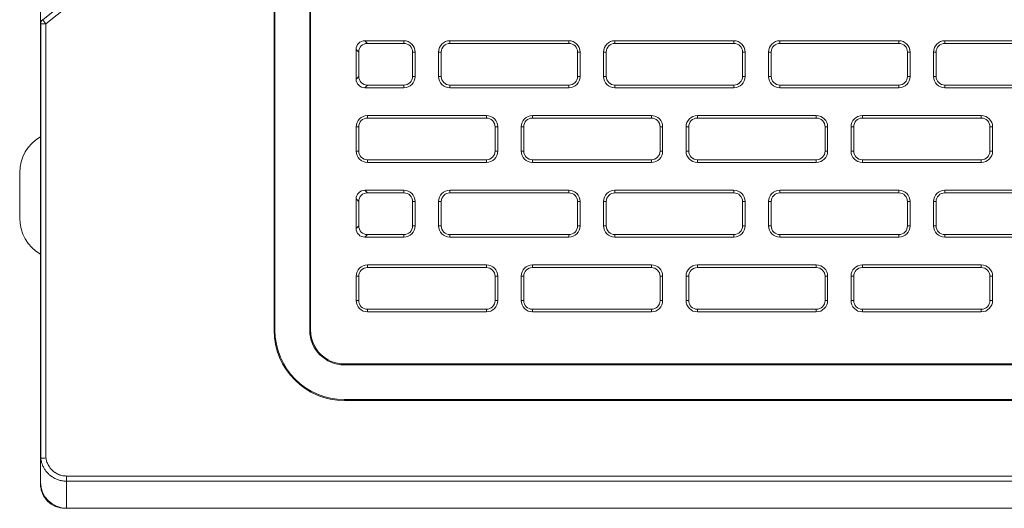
# Model space of a CAD drawing. Header units: millimetres. Extents: x 39 to 1680, y 50 to 804.
# Tile 5 of 68: x 95 to 152, y 642 to 670. Entities that reach past the tile are written whole.
import ezdxf

# ---------------------------------------------------------------- set-up
doc = ezdxf.new("R2010")
doc.units = ezdxf.units.MM
doc.header["$MEASUREMENT"] = 0
doc.layers.get('0').update_dxf_attribs({"lineweight": 25})

msp = doc.modelspace()

# ---------------------------------------------------------------- linework, layer by layer
at = {"color": 0, "linetype": 'Continuous', "lineweight": 0, "extrusion": (0, 1, -2.22045e-16)}
for p, q in [((110.089, 652.451), (110.089, 717.451)), ((110.142, 652.451), (110.142, 717.451)), ((96.642, 670.078), (96.642, 699.115)), ((112.142, 652.451), (112.142, 677.078)), ((112.194, 677.014), (112.194, 652.451)), ((98.714, 671.868), (96.765, 670.307)), ((98.902, 671.634), (96.953, 670.073)), ((96.765, 670.307), (96.754, 670.312)), ((96.765, 670.307), (96.953, 670.073)), ((96.653, 670.073), (96.642, 670.078)), ((96.642, 645.249), (96.642, 670.078)), ((96.653, 670.073), (96.653, 645.079)), ((96.653, 670.073), (96.953, 670.073)), ((96.953, 670.073), (96.953, 645.098)), ((117.567, 669.101), (115.315, 669.101)), ((115.465, 668.951), (115.315, 669.101)), ((117.567, 668.951), (117.567, 669.101)), ((127.067, 669.101), (120.217, 669.101)), ((120.217, 668.951), (120.217, 669.101)), ((127.067, 668.951), (127.067, 669.101)), ((136.567, 669.101), (129.717, 669.101)), ((129.717, 668.951), (129.717, 669.101)), ((136.567, 668.951), (136.567, 669.101)), ((146.067, 669.101), (139.217, 669.101)), ((139.217, 668.951), (139.217, 669.101)), ((146.067, 668.951), (146.067, 669.101)), ((155.567, 669.101), (148.717, 669.101)), ((148.717, 668.951), (148.717, 669.101)), ((114.817, 666.899), (114.817, 668.602)), ((114.967, 668.452), (114.817, 668.602)), ((117.567, 668.951), (115.465, 668.951)), ((127.067, 668.951), (120.217, 668.951)), ((136.567, 668.951), (129.717, 668.951)), ((146.067, 668.951), (139.217, 668.951)), ((155.567, 668.951), (148.717, 668.951)), ((114.967, 667.049), (114.967, 668.452)), ((118.067, 667.051), (118.067, 668.451)), ((118.067, 668.451), (118.217, 668.451)), ((118.217, 667.051), (118.217, 668.451)), ((119.567, 668.451), (119.567, 667.051)), ((119.717, 668.451), (119.567, 668.451)), ((119.717, 668.451), (119.717, 667.051)), ((127.567, 668.451), (127.717, 668.451)), ((127.567, 667.051), (127.567, 668.451)), ((127.717, 667.051), (127.717, 668.451)), ((129.067, 668.451), (129.067, 667.051)), ((129.217, 668.451), (129.067, 668.451)), ((129.217, 668.451), (129.217, 667.051)), ((137.067, 667.051), (137.067, 668.451)), ((137.067, 668.451), (137.217, 668.451)), ((137.217, 667.051), (137.217, 668.451)), ((138.567, 668.451), (138.567, 667.051)), ((138.717, 668.451), (138.567, 668.451)), ((138.717, 668.451), (138.717, 667.051)), ((146.567, 667.051), (146.567, 668.451)), ((146.567, 668.451), (146.717, 668.451)), ((146.717, 667.051), (146.717, 668.451)), ((148.067, 668.451), (148.067, 667.051)), ((148.217, 668.451), (148.067, 668.451)), ((148.217, 668.451), (148.217, 667.051)), ((114.817, 666.899), (114.967, 667.049)), ((118.067, 667.051), (118.217, 667.051)), ((119.717, 667.051), (119.567, 667.051)), ((127.567, 667.051), (127.717, 667.051)), ((129.217, 667.051), (129.067, 667.051)), ((137.067, 667.051), (137.217, 667.051)), ((138.717, 667.051), (138.567, 667.051)), ((146.567, 667.051), (146.717, 667.051)), ((148.217, 667.051), (148.067, 667.051)), ((115.315, 666.401), (115.465, 666.551)), ((115.315, 666.401), (117.567, 666.401)), ((115.465, 666.551), (117.567, 666.551)), ((117.567, 666.551), (117.567, 666.401)), ((120.217, 666.551), (127.067, 666.551)), ((120.217, 666.551), (120.217, 666.401)), ((120.217, 666.401), (127.067, 666.401)), ((127.067, 666.551), (127.067, 666.401)), ((129.717, 666.551), (136.567, 666.551)), ((129.717, 666.551), (129.717, 666.401)), ((129.717, 666.401), (136.567, 666.401)), ((136.567, 666.551), (136.567, 666.401)), ((139.217, 666.551), (146.067, 666.551)), ((139.217, 666.551), (139.217, 666.401)), ((139.217, 666.401), (146.067, 666.401)), ((146.067, 666.551), (146.067, 666.401)), ((148.717, 666.551), (155.567, 666.551)), ((148.717, 666.551), (148.717, 666.401)), ((148.717, 666.401), (155.567, 666.401)), ((122.317, 664.801), (115.467, 664.801)), ((115.467, 664.651), (115.467, 664.801)), ((122.317, 664.651), (115.467, 664.651)), ((122.317, 664.651), (122.317, 664.801)), ((131.817, 664.801), (124.967, 664.801)), ((124.967, 664.651), (124.967, 664.801)), ((131.817, 664.651), (124.967, 664.651)), ((131.817, 664.651), (131.817, 664.801)), ((141.317, 664.801), (134.467, 664.801)), ((134.467, 664.651), (134.467, 664.801)), ((141.317, 664.651), (134.467, 664.651)), ((141.317, 664.651), (141.317, 664.801)), ((150.817, 664.801), (143.967, 664.801)), ((143.967, 664.651), (143.967, 664.801)), ((150.817, 664.651), (143.967, 664.651)), ((150.817, 664.651), (150.817, 664.801)), ((114.817, 664.151), (114.817, 662.751)), ((114.967, 664.151), (114.817, 664.151)), ((114.967, 664.151), (114.967, 662.751)), ((122.817, 664.151), (122.967, 664.151)), ((122.817, 662.751), (122.817, 664.151)), ((122.967, 662.751), (122.967, 664.151)), ((124.317, 664.151), (124.317, 662.751)), ((124.467, 664.151), (124.317, 664.151)), ((124.467, 664.151), (124.467, 662.751)), ((132.317, 664.151), (132.467, 664.151)), ((132.317, 662.751), (132.317, 664.151)), ((132.467, 662.751), (132.467, 664.151)), ((133.817, 664.151), (133.817, 662.751)), ((133.967, 664.151), (133.817, 664.151)), ((133.967, 664.151), (133.967, 662.751)), ((141.817, 662.751), (141.817, 664.151)), ((141.817, 664.151), (141.967, 664.151)), ((141.967, 662.751), (141.967, 664.151)), ((143.317, 664.151), (143.317, 662.751)), ((143.467, 664.151), (143.317, 664.151)), ((143.467, 664.151), (143.467, 662.751)), ((151.317, 662.751), (151.317, 664.151)), ((151.317, 664.151), (151.467, 664.151)), ((151.467, 662.751), (151.467, 664.151)), ((114.967, 662.751), (114.817, 662.751)), ((122.817, 662.751), (122.967, 662.751)), ((124.467, 662.751), (124.317, 662.751)), ((132.317, 662.751), (132.467, 662.751)), ((133.967, 662.751), (133.817, 662.751)), ((141.817, 662.751), (141.967, 662.751)), ((143.467, 662.751), (143.317, 662.751)), ((151.317, 662.751), (151.467, 662.751)), ((115.467, 662.251), (122.317, 662.251)), ((115.467, 662.251), (115.467, 662.101)), ((115.467, 662.101), (122.317, 662.101)), ((122.317, 662.251), (122.317, 662.101)), ((124.967, 662.251), (131.817, 662.251)), ((124.967, 662.251), (124.967, 662.101)), ((124.967, 662.101), (131.817, 662.101)), ((131.817, 662.251), (131.817, 662.101)), ((134.467, 662.251), (141.317, 662.251)), ((134.467, 662.251), (134.467, 662.101)), ((134.467, 662.101), (141.317, 662.101)), ((141.317, 662.251), (141.317, 662.101)), ((143.967, 662.251), (150.817, 662.251)), ((143.967, 662.251), (143.967, 662.101)), ((143.967, 662.101), (150.817, 662.101)), ((150.817, 662.251), (150.817, 662.101)), ((95.442, 661.501), (95.442, 658.901)), ((114.817, 658.299), (114.817, 660.002)), ((114.967, 659.852), (114.817, 660.002)), ((117.567, 660.501), (115.315, 660.501)), ((115.465, 660.351), (115.315, 660.501)), ((117.567, 660.351), (115.465, 660.351)), ((117.567, 660.351), (117.567, 660.501)), ((127.067, 660.501), (120.217, 660.501)), ((120.217, 660.351), (120.217, 660.501)), ((127.067, 660.351), (120.217, 660.351)), ((127.067, 660.351), (127.067, 660.501)), ((136.567, 660.501), (129.717, 660.501)), ((129.717, 660.351), (129.717, 660.501)), ((136.567, 660.351), (129.717, 660.351)), ((136.567, 660.351), (136.567, 660.501)), ((146.067, 660.501), (139.217, 660.501)), ((139.217, 660.351), (139.217, 660.501)), ((146.067, 660.351), (139.217, 660.351)), ((146.067, 660.351), (146.067, 660.501)), ((155.567, 660.501), (148.717, 660.501)), ((148.717, 660.351), (148.717, 660.501)), ((155.567, 660.351), (148.717, 660.351)), ((114.967, 658.449), (114.967, 659.852)), ((118.067, 658.451), (118.067, 659.851)), ((118.067, 659.851), (118.217, 659.851)), ((118.217, 658.451), (118.217, 659.851)), ((119.567, 659.851), (119.567, 658.451)), ((119.717, 659.851), (119.567, 659.851)), ((119.717, 659.851), (119.717, 658.451)), ((127.567, 659.851), (127.717, 659.851)), ((127.567, 658.451), (127.567, 659.851)), ((127.717, 658.451), (127.717, 659.851)), ((129.067, 659.851), (129.067, 658.451)), ((129.217, 659.851), (129.067, 659.851)), ((129.217, 659.851), (129.217, 658.451)), ((137.067, 658.451), (137.067, 659.851)), ((137.067, 659.851), (137.217, 659.851)), ((137.217, 658.451), (137.217, 659.851)), ((138.567, 659.851), (138.567, 658.451)), ((138.717, 659.851), (138.567, 659.851)), ((138.717, 659.851), (138.717, 658.451)), ((146.567, 658.451), (146.567, 659.851)), ((146.567, 659.851), (146.717, 659.851)), ((146.717, 658.451), (146.717, 659.851)), ((148.067, 659.851), (148.067, 658.451)), ((148.217, 659.851), (148.067, 659.851)), ((148.217, 659.851), (148.217, 658.451)), ((114.817, 658.299), (114.967, 658.449)), ((118.067, 658.451), (118.217, 658.451)), ((119.717, 658.451), (119.567, 658.451)), ((127.567, 658.451), (127.717, 658.451)), ((129.217, 658.451), (129.067, 658.451)), ((137.067, 658.451), (137.217, 658.451)), ((138.717, 658.451), (138.567, 658.451)), ((146.567, 658.451), (146.717, 658.451)), ((148.217, 658.451), (148.067, 658.451)), ((115.315, 657.801), (115.465, 657.951)), ((115.315, 657.801), (117.567, 657.801)), ((115.465, 657.951), (117.567, 657.951)), ((117.567, 657.951), (117.567, 657.801)), ((120.217, 657.951), (127.067, 657.951)), ((120.217, 657.951), (120.217, 657.801)), ((120.217, 657.801), (127.067, 657.801)), ((127.067, 657.951), (127.067, 657.801)), ((129.717, 657.951), (136.567, 657.951)), ((129.717, 657.951), (129.717, 657.801)), ((129.717, 657.801), (136.567, 657.801)), ((136.567, 657.951), (136.567, 657.801)), ((139.217, 657.951), (146.067, 657.951)), ((139.217, 657.951), (139.217, 657.801)), ((139.217, 657.801), (146.067, 657.801)), ((146.067, 657.951), (146.067, 657.801)), ((148.717, 657.951), (155.567, 657.951)), ((148.717, 657.951), (148.717, 657.801)), ((148.717, 657.801), (155.567, 657.801)), ((122.317, 656.201), (115.467, 656.201)), ((115.467, 656.051), (115.467, 656.201)), ((122.317, 656.051), (115.467, 656.051)), ((122.317, 656.051), (122.317, 656.201)), ((131.817, 656.201), (124.967, 656.201)), ((124.967, 656.051), (124.967, 656.201)), ((131.817, 656.051), (124.967, 656.051)), ((131.817, 656.051), (131.817, 656.201)), ((141.317, 656.201), (134.467, 656.201)), ((134.467, 656.051), (134.467, 656.201)), ((141.317, 656.051), (134.467, 656.051)), ((141.317, 656.051), (141.317, 656.201)), ((150.817, 656.201), (143.967, 656.201)), ((143.967, 656.051), (143.967, 656.201)), ((150.817, 656.051), (143.967, 656.051)), ((150.817, 656.051), (150.817, 656.201)), ((114.817, 655.551), (114.817, 654.151)), ((114.967, 655.551), (114.817, 655.551)), ((114.967, 655.551), (114.967, 654.151)), ((122.817, 655.551), (122.967, 655.551)), ((122.817, 654.151), (122.817, 655.551)), ((122.967, 654.151), (122.967, 655.551)), ((124.317, 655.551), (124.317, 654.151)), ((124.467, 655.551), (124.317, 655.551)), ((124.467, 655.551), (124.467, 654.151)), ((132.317, 655.551), (132.467, 655.551)), ((132.317, 654.151), (132.317, 655.551)), ((132.467, 654.151), (132.467, 655.551)), ((133.817, 655.551), (133.817, 654.151)), ((133.967, 655.551), (133.817, 655.551)), ((133.967, 655.551), (133.967, 654.151)), ((141.817, 654.151), (141.817, 655.551)), ((141.817, 655.551), (141.967, 655.551)), ((141.967, 654.151), (141.967, 655.551)), ((143.317, 655.551), (143.317, 654.151)), ((143.467, 655.551), (143.317, 655.551)), ((143.467, 655.551), (143.467, 654.151)), ((151.317, 655.551), (151.467, 655.551)), ((151.317, 654.151), (151.317, 655.551)), ((151.467, 654.151), (151.467, 655.551)), ((114.967, 654.151), (114.817, 654.151)), ((122.817, 654.151), (122.967, 654.151)), ((124.467, 654.151), (124.317, 654.151)), ((132.317, 654.151), (132.467, 654.151)), ((133.967, 654.151), (133.817, 654.151)), ((141.817, 654.151), (141.967, 654.151)), ((143.467, 654.151), (143.317, 654.151)), ((151.317, 654.151), (151.467, 654.151)), ((115.467, 653.651), (122.317, 653.651)), ((115.467, 653.651), (115.467, 653.501)), ((115.467, 653.501), (122.317, 653.501)), ((122.317, 653.651), (122.317, 653.501)), ((124.967, 653.651), (131.817, 653.651)), ((124.967, 653.651), (124.967, 653.501)), ((124.967, 653.501), (131.817, 653.501)), ((131.817, 653.651), (131.817, 653.501)), ((134.467, 653.651), (141.317, 653.651)), ((134.467, 653.651), (134.467, 653.501)), ((134.467, 653.501), (141.317, 653.501)), ((141.317, 653.651), (141.317, 653.501)), ((143.967, 653.651), (150.817, 653.651)), ((143.967, 653.651), (143.967, 653.501)), ((143.967, 653.501), (150.817, 653.501)), ((150.817, 653.651), (150.817, 653.501)), ((110.142, 652.451), (110.089, 652.451)), ((112.194, 652.451), (112.142, 652.451)), ((114.142, 650.503), (446.642, 650.503)), ((114.142, 650.503), (114.142, 650.451)), ((114.142, 650.451), (446.642, 650.451)), ((114.142, 648.451), (517.142, 648.451)), ((114.142, 648.451), (114.142, 648.398)), ((517.142, 648.398), (114.142, 648.398)), ((96.642, 645.249), (96.642, 643.703)), ((96.653, 645.639), (96.653, 645.639)), ((96.802, 644.584), (96.802, 644.584)), ((97.096, 644.184), (97.096, 644.184)), ((96.642, 643.601), (96.642, 643.703)), ((96.642, 643.601), (96.645, 643.601)), ((98.142, 644.058), (533.142, 644.058)), ((98.142, 643.758), (98.142, 644.058)), ((98.142, 643.758), (533.142, 643.758)), ((98.142, 643.758), (98.142, 642.201)), ((98.042, 642.201), (98.042, 642.204)), ((99.014, 642.201), (98.042, 642.201)), ((533.142, 642.201), (98.142, 642.201)), ((99.014, 642.201), (532.269, 642.201)), ((99.014, 642.201), (99.014, 642.201))]:
    msp.add_line(p, q, dxfattribs=at)
at = {"color": 0, "linetype": 'Continuous', "lineweight": 0}
for centre, radius, start, end in [((117.567, 668.451), 0.65, 0, 90), ((120.217, 668.451), 0.65, 90, 180), ((127.067, 668.451), 0.65, 0, 90), ((129.717, 668.451), 0.65, 90, 180), ((136.567, 668.451), 0.65, 0, 90), ((139.217, 668.451), 0.65, 90, 180), ((146.067, 668.451), 0.65, 0, 90), ((148.717, 668.451), 0.65, 90, 180), ((117.567, 668.451), 0.5, 0, 90), ((120.217, 668.451), 0.5, 90, 180), ((127.067, 668.451), 0.5, 0, 90), ((129.717, 668.451), 0.5, 90, 180), ((136.567, 668.451), 0.5, 0, 90), ((139.217, 668.451), 0.5, 90, 180), ((146.067, 668.451), 0.5, 0, 90), ((148.717, 668.451), 0.5, 90, 180), ((117.567, 667.051), 0.65, 270, 360), ((117.567, 667.051), 0.5, 270, 0), ((120.217, 667.051), 0.65, 180, 270), ((120.217, 667.051), 0.5, 180, 270), ((127.067, 667.051), 0.65, 270, 360), ((127.067, 667.051), 0.5, 270, 0), ((129.717, 667.051), 0.65, 180, 270), ((129.717, 667.051), 0.5, 180, 270), ((136.567, 667.051), 0.65, 270, 360), ((136.567, 667.051), 0.5, 270, 0), ((139.217, 667.051), 0.65, 180, 270), ((139.217, 667.051), 0.5, 180, 270), ((146.067, 667.051), 0.65, 270, 360), ((146.067, 667.051), 0.5, 270, 0), ((148.717, 667.051), 0.65, 180, 270), ((148.717, 667.051), 0.5, 180, 270), ((115.467, 664.151), 0.65, 90, 180), ((115.467, 664.151), 0.5, 90, 180), ((122.317, 664.151), 0.65, 0, 90), ((122.317, 664.151), 0.5, 0, 90), ((124.967, 664.151), 0.65, 90, 180), ((124.967, 664.151), 0.5, 90, 180), ((131.817, 664.151), 0.65, 0, 90), ((131.817, 664.151), 0.5, 0, 90), ((134.467, 664.151), 0.65, 90, 180), ((134.467, 664.151), 0.5, 90, 180), ((141.317, 664.151), 0.65, 0, 90), ((141.317, 664.151), 0.5, 0, 90), ((143.967, 664.151), 0.65, 90, 180), ((143.967, 664.151), 0.5, 90, 180), ((150.817, 664.151), 0.65, 0, 90), ((150.817, 664.151), 0.5, 0, 90), ((115.467, 662.751), 0.65, 180, 270), ((115.467, 662.751), 0.5, 180, 270), ((122.317, 662.751), 0.65, 270, 360), ((122.317, 662.751), 0.5, 270, 0), ((124.967, 662.751), 0.65, 180, 270), ((124.967, 662.751), 0.5, 180, 270), ((131.817, 662.751), 0.65, 270, 360), ((131.817, 662.751), 0.5, 270, 0), ((134.467, 662.751), 0.65, 180, 270), ((134.467, 662.751), 0.5, 180, 270), ((141.317, 662.751), 0.65, 270, 360), ((141.317, 662.751), 0.5, 270, 0), ((143.967, 662.751), 0.65, 180, 270), ((143.967, 662.751), 0.5, 180, 270), ((150.817, 662.751), 0.65, 270, 360), ((150.817, 662.751), 0.5, 270, 0), ((117.567, 659.851), 0.65, 0, 90), ((117.567, 659.851), 0.5, 0, 90), ((120.217, 659.851), 0.65, 90, 180), ((120.217, 659.851), 0.5, 90, 180), ((127.067, 659.851), 0.65, 0, 90), ((127.067, 659.851), 0.5, 0, 90), ((129.717, 659.851), 0.65, 90, 180), ((129.717, 659.851), 0.5, 90, 180), ((136.567, 659.851), 0.65, 0, 90), ((136.567, 659.851), 0.5, 0, 90), ((139.217, 659.851), 0.65, 90, 180), ((139.217, 659.851), 0.5, 90, 180), ((146.067, 659.851), 0.65, 0, 90), ((146.067, 659.851), 0.5, 0, 90), ((148.717, 659.851), 0.65, 90, 180), ((148.717, 659.851), 0.5, 90, 180), ((97.842, 658.901), 2.4, 180, 240), ((117.567, 658.451), 0.65, 270, 360), ((117.567, 658.451), 0.5, 270, 0), ((120.217, 658.451), 0.65, 180, 270), ((120.217, 658.451), 0.5, 180, 270), ((127.067, 658.451), 0.65, 270, 360), ((127.067, 658.451), 0.5, 270, 0), ((129.717, 658.451), 0.65, 180, 270), ((129.717, 658.451), 0.5, 180, 270), ((136.567, 658.451), 0.65, 270, 360), ((136.567, 658.451), 0.5, 270, 0), ((139.217, 658.451), 0.65, 180, 270), ((139.217, 658.451), 0.5, 180, 270), ((146.067, 658.451), 0.65, 270, 360), ((146.067, 658.451), 0.5, 270, 0), ((148.717, 658.451), 0.65, 180, 270), ((148.717, 658.451), 0.5, 180, 270), ((115.467, 655.551), 0.65, 90, 180), ((115.467, 655.551), 0.5, 90, 180), ((122.317, 655.551), 0.65, 0, 90), ((122.317, 655.551), 0.5, 0, 90), ((124.967, 655.551), 0.65, 90, 180), ((124.967, 655.551), 0.5, 90, 180), ((131.817, 655.551), 0.65, 0, 90), ((131.817, 655.551), 0.5, 0, 90), ((134.467, 655.551), 0.65, 90, 180), ((134.467, 655.551), 0.5, 90, 180), ((141.317, 655.551), 0.65, 0, 90), ((141.317, 655.551), 0.5, 0, 90), ((143.967, 655.551), 0.65, 90, 180), ((143.967, 655.551), 0.5, 90, 180), ((150.817, 655.551), 0.65, 0, 90), ((150.817, 655.551), 0.5, 0, 90), ((115.467, 654.151), 0.65, 180, 270), ((115.467, 654.151), 0.5, 180, 270), ((122.317, 654.151), 0.65, 270, 360), ((122.317, 654.151), 0.5, 270, 0), ((124.967, 654.151), 0.65, 180, 270), ((124.967, 654.151), 0.5, 180, 270), ((131.817, 654.151), 0.65, 270, 360), ((131.817, 654.151), 0.5, 270, 0), ((134.467, 654.151), 0.65, 180, 270), ((134.467, 654.151), 0.5, 180, 270), ((141.317, 654.151), 0.65, 270, 360), ((141.317, 654.151), 0.5, 270, 0), ((143.967, 654.151), 0.65, 180, 270), ((143.967, 654.151), 0.5, 180, 270), ((150.817, 654.151), 0.65, 270, 360), ((150.817, 654.151), 0.5, 270, 0), ((114.142, 652.451), 4, 180, 270), ((114.142, 652.451), 2, 180, 270)]:
    msp.add_arc(centre, radius, start, end, dxfattribs=at)
at = {"color": 0, "linetype": 'Continuous', "lineweight": 0, "extrusion": (0, -2.22045e-16, -1)}
for centre, radius, start, end in [((-97.842, 661.501), 2.4, 0, 60), ((-114.142, 652.451), 4.052, 270, 0), ((-114.142, 652.451), 1.948, 270, 0)]:
    msp.add_arc(centre, radius, start, end, dxfattribs=at)
at = {"color": 0, "linetype": 'Continuous', "lineweight": 0, "extrusion": (1.2326e-32, -2.22045e-16, -1)}
for centre, major_axis, ratio, start_param, end_param in [((96.942, 670.078), (-0.271, 0.13), 0.998314, -0.447513, 0.447106), ((115.318, 666.902), (-0.356, -0.356), 0.994422, -0.782601, 0.782601), ((115.318, 658.302), (-0.356, -0.356), 0.994422, -0.782601, 0.782601)]:
    msp.add_ellipse(centre, major_axis=major_axis, ratio=ratio, start_param=start_param, end_param=end_param, dxfattribs=at)
at = {"color": 0, "linetype": 'Continuous', "lineweight": 0, "extrusion": (2.46519e-32, -2.22045e-16, -1)}
msp.add_ellipse((96.953, 670.073), major_axis=(0.13, 0.27), ratio=0.998314, start_param=-2.017894, end_param=-1.123691, dxfattribs=at)
at = {"color": 0, "linetype": 'Continuous', "lineweight": 0, "extrusion": (-1.2326e-32, -2.22045e-16, -1)}
for centre in [(115.318, 668.599), (115.318, 659.999)]:
    msp.add_ellipse(centre, major_axis=(-0.356, 0.356), ratio=0.994422, start_param=-0.782601, end_param=0.782601, dxfattribs=at)
at = {"color": 0, "linetype": 'Continuous', "lineweight": 0}
for centre, major_axis, ratio, start_param, end_param in [((115.468, 668.449), (-0.356, 0.356), 0.994422, -0.782601, 0.782601), ((115.468, 667.052), (-0.356, -0.356), 0.994422, -0.782601, 0.782601), ((115.468, 659.849), (-0.356, 0.356), 0.994422, -0.782601, 0.782601), ((115.468, 658.452), (-0.356, -0.356), 0.994422, -0.782601, 0.782601), ((98.142, 646.749), (-1.275, -2.066), 0.3822, -0.554398, -0.433542)]:
    msp.add_ellipse(centre, major_axis=major_axis, ratio=ratio, start_param=start_param, end_param=end_param, dxfattribs=at)
at = {"color": 0, "linetype": 'Continuous', "lineweight": 0, "extrusion": (0, -2.22045e-16, -1)}
msp.add_ellipse((98.142, 643.703), major_axis=(0, -1.502), ratio=0.99863, start_param=0, end_param=1.570796, dxfattribs=at)
at = {"color": 0, "linetype": 'Continuous', "lineweight": 0}
for points, knots in [([(96.642, 645.972), (96.642, 645.982), (96.642, 645.993), (96.642, 646.047), (96.642, 646.093), (96.642, 646.155), (96.642, 646.17), (96.642, 646.191), (96.642, 646.196), (96.642, 646.254), (96.642, 646.307), (96.642, 646.374), (96.642, 646.387), (96.642, 646.402), (96.642, 646.403), (96.642, 646.405), (96.642, 646.405), (96.642, 646.406), (96.642, 646.406), (96.642, 646.406), (96.642, 646.406), (96.642, 646.406)], [1.0862983, 1.0862983, 1.0862983, 1.0862983, 1.1211364, 1.1211364, 1.2652615, 1.2652615, 1.3131928, 1.3131928, 1.3291658, 1.3291658, 1.4894025, 1.4894025, 1.5293973, 1.5293973, 1.5331461, 1.5331461, 1.5351426, 1.5351426, 1.5352674, 1.5352674, 1.5352986, 1.5352986, 1.5352986, 1.5352986]), ([(96.642, 645.652), (96.642, 645.677), (96.642, 645.704), (96.642, 645.751), (96.642, 645.771), (96.642, 645.792)], [0.683703, 0.683703, 0.683703, 0.683703, 0.7972221, 0.7972221, 0.8751297, 0.8751297, 0.8751297, 0.8751297]), ([(96.642, 645.478), (96.642, 645.494), (96.642, 645.513), (96.642, 645.54), (96.642, 645.546), (96.642, 645.552)], [0.351537, 0.351537, 0.351537, 0.351537, 0.4787976, 0.4787976, 0.515343, 0.515343, 0.515343, 0.515343]), ([(96.642, 645.406), (96.642, 645.406), (96.642, 645.406), (96.642, 645.406), (96.642, 645.406), (96.642, 645.406), (96.642, 645.406), (96.642, 645.407), (96.642, 645.409), (96.642, 645.413)], [0, 0, 0, 0, 0.0000312, 0.0000312, 0.00028077, 0.00028077, 0.0031685, 0.0031685, 0.0846625, 0.0846625, 0.0846625, 0.0846625]), ([(96.642, 644.752), (96.642, 644.755), (96.642, 644.76), (96.642, 644.771), (96.642, 644.775), (96.642, 644.779)], [0.9286015, 0.9286015, 0.9286015, 0.9286015, 1.2076918, 1.2076918, 1.3353266, 1.3353266, 1.3353266, 1.3353266]), ([(96.642, 644.749), (96.642, 644.749), (96.642, 644.75), (96.642, 644.751), (96.642, 644.751), (96.642, 644.751)], [0.7895801, 0.7895801, 0.7895801, 0.7895801, 0.8832239, 0.8832239, 0.9160052, 0.9160052, 0.9160052, 0.9160052]), ([(96.653, 645.079), (96.654, 645.079), (96.662, 645.08), (96.694, 645.081), (96.716, 645.083), (96.772, 645.086), (96.804, 645.088), (96.875, 645.093), (96.913, 645.095), (96.951, 645.098), (96.952, 645.098), (96.953, 645.098)], [-0.04623223, -0.04623223, -0.04623223, -0.04623223, -0.03458135, -0.03458135, -0.02298609, -0.02298609, -0.01141141, -0.01141141, 0, 0, 0.00020574, 0.00020574, 0.00020574, 0.00020574]), ([(96.653, 645.079), (96.658, 645.033), (96.666, 644.988), (96.676, 644.942), (96.683, 644.906), (96.693, 644.87), (96.704, 644.833), (96.719, 644.781), (96.737, 644.729), (96.759, 644.677), (96.773, 644.644), (96.788, 644.612), (96.804, 644.58), (96.833, 644.523), (96.865, 644.468), (96.901, 644.416), (96.918, 644.391), (96.935, 644.367), (96.953, 644.343), (96.994, 644.291), (97.037, 644.243), (97.08, 644.199), (97.096, 644.183), (97.112, 644.167), (97.129, 644.152), (97.175, 644.11), (97.222, 644.072), (97.269, 644.039), (97.282, 644.029), (97.295, 644.02), (97.308, 644.012), (97.358, 643.978), (97.407, 643.949), (97.457, 643.924), (97.467, 643.919), (97.477, 643.914), (97.487, 643.909), (97.541, 643.883), (97.597, 643.86), (97.655, 643.84), (97.662, 643.837), (97.669, 643.835), (97.676, 643.832), (97.739, 643.812), (97.804, 643.795), (97.876, 643.782), (97.881, 643.781), (97.885, 643.781), (97.889, 643.78), (97.966, 643.767), (98.051, 643.758), (98.142, 643.758)], [0.0000048, 0.0000048, 0.0000048, 0.0000048, 0.0622205, 0.0622205, 0.0622205, 0.1111111, 0.1111111, 0.1111111, 0.1793762, 0.1793762, 0.1793762, 0.2222222, 0.2222222, 0.2222222, 0.2971164, 0.2971164, 0.2971164, 0.3333333, 0.3333333, 0.3333333, 0.414203, 0.414203, 0.414203, 0.4444444, 0.4444444, 0.4444444, 0.5311251, 0.5311251, 0.5311251, 0.5555556, 0.5555556, 0.5555556, 0.648202, 0.648202, 0.648202, 0.6666667, 0.6666667, 0.6666667, 0.7654269, 0.7654269, 0.7654269, 0.7777778, 0.7777778, 0.7777778, 0.882741, 0.882741, 0.882741, 0.8888889, 0.8888889, 0.8888889, 1, 1, 1, 1]), ([(96.953, 645.098), (96.957, 645.067), (96.962, 645.037), (96.969, 645.005), (96.976, 644.972), (96.985, 644.938), (96.995, 644.904), (97.007, 644.867), (97.02, 644.83), (97.036, 644.793), (97.048, 644.763), (97.063, 644.733), (97.078, 644.703), (97.099, 644.662), (97.123, 644.622), (97.149, 644.585), (97.165, 644.561), (97.181, 644.539), (97.198, 644.517), (97.228, 644.479), (97.26, 644.443), (97.292, 644.411), (97.307, 644.396), (97.322, 644.382), (97.337, 644.368), (97.373, 644.336), (97.408, 644.308), (97.443, 644.282), (97.455, 644.274), (97.468, 644.265), (97.48, 644.257), (97.518, 644.232), (97.556, 644.21), (97.594, 644.19), (97.603, 644.186), (97.613, 644.181), (97.622, 644.176), (97.664, 644.156), (97.707, 644.139), (97.752, 644.123), (97.759, 644.121), (97.765, 644.119), (97.772, 644.116), (97.821, 644.1), (97.873, 644.087), (97.929, 644.077), (97.933, 644.076), (97.937, 644.075), (97.941, 644.075), (98.002, 644.064), (98.07, 644.058), (98.142, 644.058)], [0, 0, 0, 0, 0.053618, 0.053618, 0.053618, 0.111111, 0.111111, 0.111111, 0.172153, 0.172153, 0.172153, 0.222222, 0.222222, 0.222222, 0.290989, 0.290989, 0.290989, 0.333333, 0.333333, 0.333333, 0.409201, 0.409201, 0.409201, 0.444444, 0.444444, 0.444444, 0.527109, 0.527109, 0.527109, 0.555556, 0.555556, 0.555556, 0.645152, 0.645152, 0.645152, 0.666667, 0.666667, 0.666667, 0.763391, 0.763391, 0.763391, 0.777778, 0.777778, 0.777778, 0.881725, 0.881725, 0.881725, 0.888889, 0.888889, 0.888889, 1, 1, 1, 1]), ([(98.042, 642.201), (97.858, 642.201), (97.675, 642.237), (97.335, 642.378), (97.18, 642.482), (96.926, 642.737), (96.827, 642.883), (96.718, 643.133), (96.689, 643.228), (96.651, 643.415), (96.642, 643.508), (96.642, 643.601)], [0, 0, 0, 0, 0.0552444, 0.0552444, 0.110677, 0.110677, 0.1638314, 0.1638314, 0.1940395, 0.1940395, 0.222944, 0.222944, 0.222944, 0.222944])]:
    msp.add_open_spline(points, degree=3, knots=knots, dxfattribs=at)
for points in [[(96.642, 645.413), (96.642, 645.423), (96.642, 645.445), (96.642, 645.478)], [(96.642, 645.39), (96.642, 645.394), (96.642, 645.397), (96.642, 645.401)], [(96.642, 644.751), (96.642, 644.752), (96.642, 644.752), (96.642, 644.752)], [(99.025, 642.201), (99.021, 642.201), (99.018, 642.201), (99.014, 642.201)]]:
    msp.add_open_spline(points, degree=3, dxfattribs=at)

doc.saveas('drawing.dxf')
